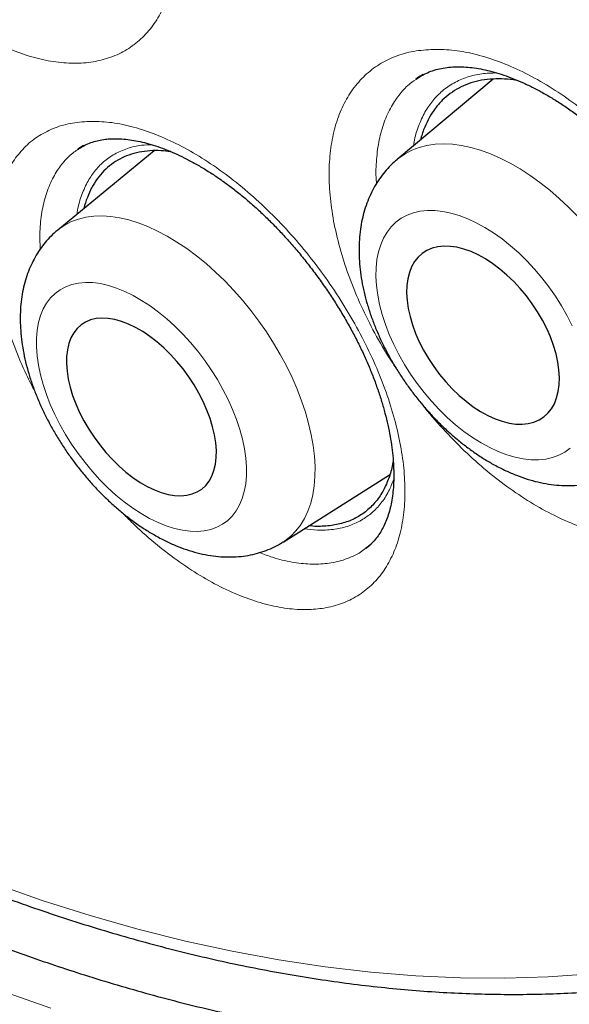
# Model space of a CAD drawing. Header units: millimetres. Extents: x 8 to 761, y 12 to 790.
# Tile 58 of 240: x 645 to 648.31, y 365.93 to 371.85. Entities that reach past the tile are written whole.
import ezdxf

# ---------------------------------------------------------------- set-up
doc = ezdxf.new("R2010")
doc.units = ezdxf.units.MM

msp = doc.modelspace()

# ---------------------------------------------------------------- linework, layer by layer
at = {"color": 7, "linetype": 'Continuous', "lineweight": 30}
for p, q in [((647.8465, 371.4926), (647.2689, 371.0087)), ((647.3814, 371.4902), (647.384, 371.492)), ((645.8061, 371.0617), (645.2261, 370.5847)), ((645.3821, 371.0931), (645.3467, 371.0705)), ((646.5823, 368.7075), (647.2241, 369.1126)), ((647.0828, 368.6722), (647.0811, 368.671))]:
    msp.add_line(p, q, dxfattribs=at)
at = {"color": 252, "linetype": 'Continuous', "lineweight": 0}
for p, q in [((647.384, 371.492), (647.4056, 371.507)), ((647.0811, 368.671), (647.0396, 368.6413)), ((647.0911, 368.6781), (647.0828, 368.6722))]:
    msp.add_line(p, q, dxfattribs=at)
at = {"color": 252, "linetype": 'Continuous', "lineweight": 0, "flags": 128}
for points in [[(647.2689, 371.0087), (647.2792, 371.017), (647.317, 371.043), (647.3578, 371.0644), (647.4016, 371.0811), (647.4482, 371.0931), (647.4972, 371.1004), (647.5485, 371.1028), (647.6018, 371.1004), (647.657, 371.0932), (647.7136, 371.0812), (647.7714, 371.0645), (647.8302, 371.0431), (647.8897, 371.0172), (647.9497, 370.9869), (648.0097, 370.9523), (648.0695, 370.9136), (648.1289, 370.8709), (648.1876, 370.8246), (648.2452, 370.7747), (648.3016, 370.7216), (648.3563, 370.6655)], [(648.3231, 370.0082), (648.2927, 370.0683), (648.2589, 370.1276), (648.2222, 370.1858), (648.1826, 370.2424), (648.1404, 370.2972), (648.0959, 370.3497), (648.0494, 370.3997), (648.0012, 370.4468), (647.9516, 370.4906), (647.9009, 370.531), (647.8495, 370.5676), (647.7977, 370.6002), (647.7458, 370.6286), (647.6942, 370.6526), (647.6431, 370.672), (647.593, 370.6868), (647.5441, 370.6969), (647.4968, 370.7021), (647.4514, 370.7024), (647.4081, 370.6979), (647.3673, 370.6885), (647.3293, 370.6744), (647.2941, 370.6555), (647.2622, 370.6321), (647.2337, 370.6043), (647.2087, 370.5723), (647.1875, 370.5362), (647.1702, 370.4964), (647.1568, 370.453), (647.1476, 370.4064), (647.1424, 370.3568), (647.1415, 370.3046), (647.1447, 370.2501), (647.1521, 370.1937), (647.1636, 370.1357), (647.1792, 370.0765), (647.1987, 370.0165), (647.222, 369.9561), (647.2489, 369.8956), (647.2793, 369.8356), (647.313, 369.7763), (647.3498, 369.7181), (647.3894, 369.6614), (647.4316, 369.6066), (647.4761, 369.5541), (647.5226, 369.5041), (647.5708, 369.4571), (647.6204, 369.4132), (647.671, 369.3729), (647.7225, 369.3363), (647.7743, 369.3037), (647.8262, 369.2753)], [(645.2261, 370.5847), (645.2325, 370.5898), (645.2688, 370.6148), (645.3083, 370.6352), (645.3506, 370.6509), (645.3957, 370.662), (645.4432, 370.6682), (645.4931, 370.6697), (645.545, 370.6663), (645.5987, 370.6581), (645.6539, 370.6452), (645.7104, 370.6275), (645.7679, 370.6053), (645.8262, 370.5785), (645.8849, 370.5474), (645.9438, 370.512), (646.0026, 370.4726), (646.061, 370.4292), (646.1187, 370.3823), (646.1755, 370.3318), (646.2311, 370.2782), (646.2853, 370.2216), (646.3377, 370.1623), (646.3881, 370.1006), (646.4363, 370.0369), (646.482, 369.9713), (646.5251, 369.9042), (646.5653, 369.836), (646.6024, 369.7669), (646.6363, 369.6973), (646.6668, 369.6276), (646.6937, 369.5579), (646.717, 369.4888), (646.7365, 369.4205), (646.7521, 369.3533), (646.7637, 369.2875), (646.7713, 369.2236), (646.7749, 369.1617), (646.7744, 369.1022), (646.7699, 369.0453), (646.7613, 368.9914), (646.7487, 368.9406), (646.7322, 368.8933), (646.7118, 368.8496), (646.6877, 368.8097), (646.6599, 368.774), (646.6286, 368.7424), (646.5939, 368.7152), (646.5823, 368.7075)], [(645.7791, 368.8495), (645.8297, 368.8247), (645.8796, 368.8045), (645.9286, 368.7889), (645.9762, 368.7781), (646.0223, 368.772), (646.0665, 368.7709), (646.1085, 368.7745), (646.148, 368.783), (646.1848, 368.7963), (646.2187, 368.8143), (646.2494, 368.8369), (646.2767, 368.8639), (646.3005, 368.8951), (646.3206, 368.9304), (646.3368, 368.9695), (646.3492, 369.0122), (646.3575, 369.0582), (646.3617, 369.1072), (646.3618, 369.1589), (646.3578, 369.2129), (646.3498, 369.2689), (646.3377, 369.3265), (646.3217, 369.3854), (646.3018, 369.4451), (646.2783, 369.5054), (646.2512, 369.5657), (646.2207, 369.6257), (646.187, 369.6851), (646.1503, 369.7434), (646.111, 369.8002), (646.0691, 369.8552), (646.025, 369.9081), (645.9791, 369.9584), (645.9315, 370.0059), (645.8826, 370.0502), (645.8327, 370.0911), (645.7822, 370.1283), (645.7313, 370.1616), (645.6804, 370.1906), (645.6298, 370.2154), (645.5799, 370.2356), (645.5309, 370.2512), (645.4832, 370.2621), (645.4372, 370.2681), (645.393, 370.2693), (645.351, 370.2656), (645.3115, 370.2571), (645.2746, 370.2438), (645.2408, 370.2258), (645.2101, 370.2033), (645.1827, 370.1763), (645.1589, 370.145), (645.1389, 370.1097), (645.1226, 370.0706), (645.1103, 370.0279), (645.102, 369.9819), (645.0978, 369.9329), (645.0977, 369.8813), (645.1016, 369.8273), (645.1097, 369.7713), (645.1217, 369.7136), (645.1378, 369.6548), (645.1576, 369.595), (645.1812, 369.5348), (645.2083, 369.4744), (645.2388, 369.4144), (645.2725, 369.355), (645.3091, 369.2968), (645.3485, 369.2399), (645.3904, 369.1849), (645.4344, 369.1321), (645.4804, 369.0817), (645.528, 369.0342), (645.5768, 368.9899), (645.6267, 368.949), (645.6773, 368.9118), (645.7282, 368.8786), (645.7791, 368.8495)], [(647.8262, 369.2753), (647.8778, 369.2513), (647.9289, 369.2318), (647.979, 369.217), (648.0279, 369.207), (648.0752, 369.2017), (648.1206, 369.2014), (648.1638, 369.2059), (648.2046, 369.2153), (648.2427, 369.2295), (648.2779, 369.2483), (648.3098, 369.2717)], [(645.1845, 365.9033), (644.8814, 366.0087), (644.5767, 366.1241), (644.2708, 366.2495), (643.9639, 366.3847), (643.6561, 366.5298), (643.3476, 366.6845), (643.0388, 366.8488), (642.7297, 367.0225), (642.4206, 367.2056), (642.1118, 367.3979), (641.8033, 367.5993), (641.4955, 367.8097), (641.1886, 368.0289), (640.8827, 368.2567)], [(644.8429, 366.652), (645.1333, 366.5511), (645.4222, 366.4598), (645.7092, 366.3783), (645.9942, 366.3066), (646.2771, 366.2447), (646.5575, 366.1927), (646.8354, 366.1507), (647.1104, 366.1186), (647.3825, 366.0965), (647.6515, 366.0845), (647.9171, 366.0824), (648.1792, 366.0903), (648.4376, 366.1082)]]:
    msp.add_lwpolyline(points, dxfattribs=at)
at = {"color": 7, "linetype": 'Continuous', "lineweight": 30, "flags": 128}
for points in [[(647.8147, 369.4691), (647.8582, 369.4492), (647.901, 369.4338), (647.9429, 369.4232), (647.9833, 369.4173), (648.0219, 369.4163), (648.0583, 369.4201), (648.0923, 369.4287), (648.1236, 369.4421), (648.1517, 369.4601), (648.1766, 369.4825), (648.1979, 369.5092), (648.2155, 369.5399), (648.2292, 369.5744), (648.2389, 369.6122), (648.2445, 369.6532), (648.2459, 369.6968), (648.2432, 369.7427), (648.2363, 369.7906), (648.2254, 369.8399), (648.2105, 369.8902), (648.1917, 369.9411), (648.1692, 369.9921), (648.1433, 370.0427), (648.1142, 370.0925), (648.0821, 370.141), (648.0472, 370.1878), (648.0101, 370.2325), (647.9709, 370.2746), (647.93, 370.3138), (647.8878, 370.3497), (647.8447, 370.382), (647.8011, 370.4105), (647.7573, 370.4347), (647.7138, 370.4547), (647.6709, 370.47), (647.6291, 370.4807), (647.5887, 370.4865), (647.5501, 370.4876), (647.5137, 370.4837), (647.4796, 370.4751), (647.4484, 370.4617), (647.4202, 370.4437), (647.3954, 370.4213), (647.3741, 370.3946), (647.3565, 370.3639), (647.3428, 370.3295), (647.3331, 370.2916), (647.3275, 370.2507), (647.326, 370.207), (647.3288, 370.1611), (647.3356, 370.1132), (647.3466, 370.0639), (647.3615, 370.0136), (647.3803, 369.9627), (647.4027, 369.9118), (647.4287, 369.8611), (647.4578, 369.8114), (647.4899, 369.7628), (647.5247, 369.716), (647.5619, 369.6714), (647.6011, 369.6292), (647.642, 369.59), (647.6842, 369.5541), (647.7273, 369.5218), (647.7709, 369.4934), (647.8147, 369.4691)], [(645.7649, 369.0416), (645.8076, 369.021), (645.8495, 369.005), (645.8903, 368.9937), (645.9297, 368.9871), (645.9672, 368.9854), (646.0026, 368.9885), (646.0356, 368.9964), (646.0657, 369.009), (646.0929, 369.0263), (646.1167, 369.0481), (646.137, 369.0741), (646.1537, 369.1042), (646.1665, 369.138), (646.1753, 369.1753), (646.1801, 369.2157), (646.1809, 369.2589), (646.1775, 369.3044), (646.1701, 369.3519), (646.1587, 369.4009), (646.1434, 369.451), (646.1244, 369.5017), (646.1018, 369.5526), (646.0758, 369.6032), (646.0467, 369.653), (646.0148, 369.7017), (645.9802, 369.7487), (645.9434, 369.7936), (645.9046, 369.836), (645.8643, 369.8756), (645.8227, 369.9119), (645.7803, 369.9448), (645.7374, 369.9737), (645.6945, 369.9986), (645.6519, 370.0191), (645.61, 370.0351), (645.5692, 370.0464), (645.5298, 370.053), (645.4922, 370.0547), (645.4568, 370.0516), (645.4239, 370.0437), (645.3937, 370.0311), (645.3666, 370.0138), (645.3428, 369.992), (645.3224, 369.966), (645.3058, 369.9359), (645.293, 369.9021), (645.2841, 369.8648), (645.2793, 369.8244), (645.2786, 369.7812), (645.2819, 369.7357), (645.2893, 369.6882), (645.3007, 369.6392), (645.316, 369.5891), (645.335, 369.5384), (645.3576, 369.4875), (645.3836, 369.4369), (645.4127, 369.3871), (645.4447, 369.3385), (645.4793, 369.2915), (645.5161, 369.2466), (645.5548, 369.2041), (645.5952, 369.1645), (645.6367, 369.1282), (645.6791, 369.0954), (645.722, 369.0664), (645.7649, 369.0416)]]:
    msp.add_lwpolyline(points, dxfattribs=at)
at = {"color": 7, "linetype": 'Continuous', "lineweight": 30}
for points, knots in [([(637.3336, 395.7476), (637.2379, 395.743), (637.035, 395.7332), (636.7316, 395.7001), (636.4224, 395.6523), (636.1095, 395.5873), (635.7939, 395.5039), (635.4769, 395.4001), (635.1686, 395.2788), (634.8694, 395.1401), (634.5885, 394.989), (634.3252, 394.8272), (634.0788, 394.6568), (633.841, 394.4725), (633.6121, 394.2747), (633.3923, 394.0635), (633.1818, 393.8392), (632.974, 393.5939), (632.7705, 393.3265), (632.5726, 393.0357), (632.387, 392.7302), (632.2138, 392.4103), (632.0581, 392.0865), (631.9188, 391.7607), (631.7948, 391.4345), (631.6817, 391.0977), (631.5795, 390.7507), (631.4885, 390.3937), (631.4086, 390.0272), (631.3377, 389.639), (631.2772, 389.2284), (631.2286, 388.7948), (631.1939, 388.3515), (631.173, 387.8991), (631.1662, 387.452), (631.1722, 387.0118), (631.1894, 386.5795), (631.2182, 386.1414), (631.2583, 385.698), (631.3099, 385.2496), (631.3729, 384.7968), (631.4496, 384.3247), (631.5414, 383.8334), (631.6495, 383.323), (631.7709, 382.8094), (631.9055, 382.2934), (632.0487, 381.7911), (632.199, 381.3034), (632.3549, 380.8309), (632.5211, 380.3582), (632.6975, 379.8859), (632.8839, 379.4144), (633.08, 378.9442), (633.2927, 378.4601), (633.5228, 377.9628), (633.7711, 377.4533), (634.0303, 376.9477), (634.2999, 376.4466), (634.5712, 375.9656), (634.8429, 375.5047), (635.1137, 375.0638), (635.3921, 374.6285), (635.6779, 374.1992), (635.9707, 373.7763), (636.2702, 373.3603), (636.5864, 372.9379), (636.9197, 372.5104), (637.2705, 372.0794), (637.6279, 371.6587), (637.9915, 371.2488), (638.3497, 370.8623), (638.7015, 370.4984), (639.046, 370.1563), (639.3942, 369.8246), (639.7458, 369.5037), (640.1004, 369.1938), (640.4577, 368.8953), (640.8293, 368.5989), (641.2152, 368.3063), (641.615, 368.0194), (642.0162, 367.7477), (642.4184, 367.4914), (642.8089, 367.2582), (643.1872, 367.0466), (643.5529, 366.8554), (643.9179, 366.6779), (644.2818, 366.5142), (644.6443, 366.3645), (645.005, 366.229), (645.3755, 366.1037), (645.7551, 365.9905), (646.143, 365.8914), (646.527, 365.81), (646.9066, 365.7463), (647.27, 365.7019), (647.6172, 365.675), (647.9485, 365.6638), (648.2747, 365.6674), (648.5955, 365.6858), (648.9107, 365.7191), (649.2198, 365.7672), (649.5327, 365.8321), (649.8483, 365.9156), (650.1654, 366.0193), (650.4737, 366.1406), (650.7728, 366.2793), (651.0537, 366.4305), (651.317, 366.5922), (651.5634, 366.7627), (651.8012, 366.9469), (652.0301, 367.1447), (652.2499, 367.3559), (652.4605, 367.5802), (652.668, 367.8258), (652.8574, 368.0721), (652.9737, 368.2467), (653.0248, 368.3234)], [0, 0, 0, 0, 0.007532, 0.015981, 0.02443, 0.032879, 0.042174, 0.051468, 0.060762, 0.070056, 0.07935, 0.087799, 0.096249, 0.104698, 0.113147, 0.121597, 0.130046, 0.138495, 0.147789, 0.157083, 0.166378, 0.175672, 0.184966, 0.193415, 0.201864, 0.210314, 0.218763, 0.227212, 0.235662, 0.244111, 0.253405, 0.262699, 0.271993, 0.281287, 0.290582, 0.299031, 0.30748, 0.315929, 0.324379, 0.332828, 0.341277, 0.349727, 0.359021, 0.368315, 0.377609, 0.386903, 0.396197, 0.404647, 0.413096, 0.421545, 0.429994, 0.438444, 0.446893, 0.455342, 0.464636, 0.473931, 0.483225, 0.492519, 0.501813, 0.510262, 0.518712, 0.527161, 0.53561, 0.544059, 0.552509, 0.560958, 0.570252, 0.579546, 0.58884, 0.598135, 0.607429, 0.615878, 0.624327, 0.632777, 0.641226, 0.649675, 0.658124, 0.666574, 0.675868, 0.685162, 0.694456, 0.70375, 0.713044, 0.721494, 0.729943, 0.738392, 0.746842, 0.755291, 0.76374, 0.772189, 0.781484, 0.790778, 0.800072, 0.809366, 0.81866, 0.827109, 0.835559, 0.844008, 0.852457, 0.860907, 0.869356, 0.877805, 0.887099, 0.896393, 0.905688, 0.914982, 0.924276, 0.932725, 0.941174, 0.949624, 0.958073, 0.966522, 0.974972, 0.983421, 0.992715, 1, 1, 1, 1]), ([(637.1849, 395.7403), (637.2095, 395.7419), (637.2923, 395.7473), (637.4351, 395.7519), (637.6132, 395.754), (637.793, 395.7513), (637.9742, 395.7442), (638.1569, 395.7326), (638.3411, 395.7165), (638.5266, 395.696), (638.7134, 395.6709), (638.9015, 395.6414), (639.0908, 395.6074), (639.2812, 395.569), (639.4727, 395.5261), (639.6653, 395.4788), (639.8589, 395.427), (640.0533, 395.3709), (640.2487, 395.3104), (640.4448, 395.2455), (640.6418, 395.1762), (640.8394, 395.1026), (641.0376, 395.0247), (641.2365, 394.9425), (641.4358, 394.856), (641.6357, 394.7653), (641.8359, 394.6704), (642.0365, 394.5712), (642.2373, 394.4679), (642.4384, 394.3605), (642.6396, 394.2489), (642.8409, 394.1333), (643.0423, 394.0136), (643.2436, 393.8899), (643.4448, 393.7623), (643.6459, 393.6307), (643.8468, 393.4952), (644.0474, 393.3558), (644.2477, 393.2126), (644.4476, 393.0657), (644.647, 392.915), (644.8459, 392.7607), (645.0442, 392.6027), (645.2419, 392.4411), (645.4388, 392.2759), (645.635, 392.1073), (645.8304, 391.9352), (646.0249, 391.7597), (646.2185, 391.5809), (646.411, 391.3988), (646.6025, 391.2135), (646.7929, 391.0249), (646.9821, 390.8333), (647.17, 390.6386), (647.3567, 390.4409), (647.542, 390.2402), (647.7259, 390.0367), (647.9083, 389.8303), (648.0892, 389.6212), (648.2685, 389.4094), (648.4462, 389.1949), (648.6222, 388.9779), (648.7965, 388.7584), (648.969, 388.5364), (649.1396, 388.3121), (649.3083, 388.0854), (649.4751, 387.8566), (649.6398, 387.6256), (649.8025, 387.3924), (649.9631, 387.1573), (650.1216, 386.9202), (650.2778, 386.6812), (650.4318, 386.4405), (650.5835, 386.198), (650.7329, 385.9538), (650.8799, 385.708), (651.0244, 385.4608), (651.1665, 385.2121), (651.306, 384.962), (651.443, 384.7107), (651.5774, 384.4582), (651.7092, 384.2045), (651.8382, 383.9498), (651.9645, 383.6941), (652.0881, 383.4375), (652.2089, 383.1801), (652.3268, 382.9219), (652.4419, 382.6631), (652.5541, 382.4037), (652.6633, 382.1438), (652.7695, 381.8835), (652.8728, 381.6228), (652.973, 381.3619), (653.0701, 381.1008), (653.1642, 380.8396), (653.2551, 380.5783), (653.3429, 380.3172), (653.4275, 380.0561), (653.5089, 379.7953), (653.587, 379.5347), (653.662, 379.2745), (653.7336, 379.0148), (653.802, 378.7556), (653.867, 378.497), (653.9287, 378.2391), (653.9871, 377.982), (654.0421, 377.7257), (654.0937, 377.4704), (654.142, 377.216), (654.1868, 376.9628), (654.2282, 376.7107), (654.2662, 376.4598), (654.3007, 376.2102), (654.3318, 375.9621), (654.3594, 375.7154), (654.3835, 375.4702), (654.4042, 375.2266), (654.4214, 374.9848), (654.4351, 374.7447), (654.4454, 374.5064), (654.4521, 374.27), (654.4554, 374.0356), (654.4552, 373.8033), (654.4515, 373.5731), (654.4443, 373.3451), (654.4337, 373.1193), (654.4195, 372.8958), (654.402, 372.6748), (654.3809, 372.4562), (654.3564, 372.2401), (654.3285, 372.0266), (654.2972, 371.8158), (654.2624, 371.6077), (654.2242, 371.4023), (654.1827, 371.1998), (654.1378, 371.0002), (654.0895, 370.8035), (654.0378, 370.6098), (653.9829, 370.4192), (653.9246, 370.2318), (653.863, 370.0474), (653.7982, 369.8664), (653.7301, 369.6885), (653.6587, 369.5141), (653.5842, 369.3429), (653.5064, 369.1752), (653.4255, 369.011), (653.3415, 368.8503), (653.2543, 368.6931), (653.1639, 368.5397), (653.0869, 368.415), (653.0389, 368.3429), (653.0232, 368.3193)], [0, 0, 0, 0, 0.0028542, 0.0096055, 0.0163528, 0.0230962, 0.029836, 0.0365723, 0.0433053, 0.0500353, 0.0567624, 0.063487, 0.0702092, 0.0769292, 0.0836472, 0.0903635, 0.0970783, 0.1037917, 0.1105038, 0.1172149, 0.1239252, 0.1306347, 0.1373435, 0.1440519, 0.1507599, 0.1574675, 0.164175, 0.1708824, 0.1775897, 0.1842969, 0.1910043, 0.1977117, 0.2044194, 0.2111271, 0.2178352, 0.2245435, 0.231252, 0.2379609, 0.2446701, 0.2513797, 0.2580896, 0.2647998, 0.2715104, 0.2782214, 0.2849328, 0.2916445, 0.2983566, 0.3050691, 0.3117819, 0.3184951, 0.3252086, 0.3319225, 0.3386367, 0.3453512, 0.3520661, 0.3587812, 0.3654966, 0.3722123, 0.3789283, 0.3856445, 0.392361, 0.3990777, 0.4057946, 0.4125117, 0.419229, 0.4259464, 0.432664, 0.4393818, 0.4460997, 0.4528178, 0.4595359, 0.4662541, 0.4729724, 0.4796908, 0.4864092, 0.4931276, 0.4998461, 0.5065646, 0.5132831, 0.5200015, 0.5267199, 0.5334383, 0.5401566, 0.5468748, 0.5535929, 0.5603109, 0.5670288, 0.5737465, 0.5804641, 0.5871815, 0.5938988, 0.6006158, 0.6073327, 0.6140493, 0.6207657, 0.6274818, 0.6341977, 0.6409134, 0.6476287, 0.6543437, 0.6610584, 0.6677728, 0.6744869, 0.6812006, 0.687914, 0.694627, 0.7013397, 0.708052, 0.7147638, 0.7214753, 0.7281865, 0.7348972, 0.7416075, 0.7483174, 0.7550269, 0.7617361, 0.7684449, 0.7751533, 0.7818613, 0.7885691, 0.7952765, 0.8019836, 0.8086905, 0.8153971, 0.8221036, 0.8288099, 0.8355161, 0.8422224, 0.8489286, 0.8556349, 0.8623414, 0.8690482, 0.8757553, 0.882463, 0.8891711, 0.8958801, 0.9025898, 0.9093006, 0.9160126, 0.9227259, 0.9294407, 0.9361573, 0.9428758, 0.9495964, 0.9563194, 0.9630449, 0.9697733, 0.9765047, 0.9832394, 0.9899775, 0.9967193, 1, 1, 1, 1]), ([(647.3837, 371.4925), (647.3875, 371.4954), (647.4025, 371.5068), (647.4316, 371.5227), (647.4711, 371.5401), (647.5132, 371.553), (647.5573, 371.5618), (647.5948, 371.5659), (647.6178, 371.5667), (647.6247, 371.5669)], [0, 0, 0, 0, 0.061448, 0.244998, 0.42591, 0.600914, 0.769064, 0.930931, 1, 1, 1, 1]), ([(647.6247, 371.5669), (647.6323, 371.567), (647.6551, 371.5672), (647.6952, 371.565), (647.7457, 371.5588), (647.7985, 371.5489), (647.8534, 371.5351), (647.9104, 371.5175), (647.969, 371.4959), (648.0291, 371.4704), (648.0904, 371.441), (648.1525, 371.4078), (648.2151, 371.3708), (648.2778, 371.3303), (648.3403, 371.2864), (648.4022, 371.2392), (648.4633, 371.1891), (648.5232, 371.1362), (648.5821, 371.0805), (648.6402, 371.0218), (648.6975, 370.96), (648.7538, 370.8954), (648.8087, 370.8282), (648.8619, 370.7589), (648.913, 370.6878), (648.9618, 370.6153), (649.0079, 370.5419), (649.0511, 370.4681), (649.0912, 370.3941), (649.1279, 370.3205), (649.1612, 370.2476), (649.1913, 370.175), (649.2183, 370.1026), (649.2424, 370.0302), (649.2632, 369.9583), (649.2807, 369.8874), (649.2949, 369.8177), (649.3058, 369.7497), (649.3132, 369.6838), (649.3173, 369.6203), (649.318, 369.5597), (649.3156, 369.5021), (649.3102, 369.4478), (649.3019, 369.3971), (649.2908, 369.3501), (649.2771, 369.3065), (649.2607, 369.2659), (649.2416, 369.2281), (649.2198, 369.1931), (649.195, 369.161), (649.1678, 369.132), (649.1475, 369.1156), (649.1373, 369.1075)], [0, 0, 0, 0, 0.010028, 0.029825, 0.049567, 0.069306, 0.089087, 0.108945, 0.128894, 0.14893, 0.16904, 0.189199, 0.209381, 0.229544, 0.249658, 0.269696, 0.28963, 0.309451, 0.329106, 0.34902, 0.369162, 0.389494, 0.409976, 0.430558, 0.451187, 0.471801, 0.492336, 0.512742, 0.532973, 0.552992, 0.572767, 0.592323, 0.61219, 0.632133, 0.652182, 0.672307, 0.692476, 0.712652, 0.732791, 0.752862, 0.77284, 0.79271, 0.812468, 0.832131, 0.851737, 0.871343, 0.891407, 0.911965, 0.93311, 0.954971, 0.977652, 1, 1, 1, 1]), ([(647.4252, 371.5206), (647.4129, 371.5135), (647.3974, 371.5046), (647.3832, 371.4937), (647.3803, 371.4914)], [0, 0, 0, 0, 0.791172, 1, 1, 1, 1]), ([(647.9985, 371.4828), (647.9892, 371.4847), (647.9547, 371.4914), (647.8976, 371.4949), (647.8275, 371.4936), (647.7604, 371.4836), (647.6977, 371.4657), (647.6401, 371.4401), (647.5876, 371.4071), (647.54, 371.3663), (647.4983, 371.3183), (647.4629, 371.2641), (647.4344, 371.2033), (647.4169, 371.1573), (647.4111, 371.1301), (647.4105, 371.1273)], [0, 0, 0, 0, 0.032105, 0.11777, 0.204029, 0.292164, 0.380948, 0.466613, 0.552872, 0.641008, 0.729791, 0.815456, 0.901716, 0.989851, 1, 1, 1, 1]), ([(645.3482, 371.07), (645.3529, 371.0734), (645.3682, 371.0847), (645.3971, 371.0996), (645.4337, 371.1142), (645.4724, 371.1247), (645.5094, 371.1312), (645.5355, 371.133), (645.5466, 371.1338)], [0, 0, 0, 0, 0.090485, 0.299156, 0.503087, 0.678315, 0.864336, 1, 1, 1, 1]), ([(645.5466, 371.1338), (645.5536, 371.134), (645.5746, 371.1348), (645.6118, 371.1335), (645.659, 371.1287), (645.7087, 371.1201), (645.7608, 371.1077), (645.815, 371.0916), (645.8711, 371.0715), (645.9289, 371.0476), (645.988, 371.0198), (646.0483, 370.9881), (646.1092, 370.9527), (646.1706, 370.9136), (646.2319, 370.8711), (646.293, 370.8253), (646.3535, 370.7765), (646.413, 370.7247), (646.4717, 370.6701), (646.5298, 370.6126), (646.5873, 370.5519), (646.644, 370.4882), (646.6995, 370.4219), (646.7535, 370.3534), (646.8058, 370.2829), (646.8558, 370.2109), (646.9034, 370.138), (646.9483, 370.0643), (646.9902, 369.9906), (647.029, 369.917), (647.0644, 369.844), (647.0968, 369.7712), (647.1262, 369.6985), (647.1527, 369.6257), (647.1762, 369.5534), (647.1965, 369.4819), (647.2136, 369.4115), (647.2273, 369.3427), (647.2377, 369.2759), (647.2448, 369.2115), (647.2486, 369.1498), (647.2492, 369.0911), (647.2468, 369.0357), (647.2414, 368.984), (647.2333, 368.9359), (647.2226, 368.8915), (647.2094, 368.8501), (647.1936, 368.8118), (647.1753, 368.7764), (647.1545, 368.744), (647.1309, 368.7145), (647.1068, 368.6897), (647.0892, 368.6764), (647.0815, 368.6705)], [0, 0, 0, 0, 0.009876, 0.029415, 0.048847, 0.068244, 0.08766, 0.10714, 0.126705, 0.14636, 0.166092, 0.185882, 0.205701, 0.225516, 0.245292, 0.265002, 0.284618, 0.304155, 0.323479, 0.343065, 0.362881, 0.382893, 0.403058, 0.423329, 0.443655, 0.463975, 0.484226, 0.504356, 0.524321, 0.544083, 0.56361, 0.58292, 0.602494, 0.622151, 0.641913, 0.66175, 0.681629, 0.70151, 0.721348, 0.74111, 0.760764, 0.78029, 0.799677, 0.81893, 0.838073, 0.857156, 0.8765, 0.896316, 0.916613, 0.937532, 0.95924, 0.98189, 1, 1, 1, 1]), ([(645.9063, 371.0564), (645.8869, 371.0587), (645.8438, 371.0639), (645.7801, 371.0626), (645.7151, 371.0541), (645.6546, 371.0372), (645.5991, 371.0128), (645.5487, 370.9809), (645.5031, 370.9412), (645.4636, 370.8943), (645.4301, 370.8411), (645.4036, 370.7811), (645.388, 370.7384), (645.3832, 370.7141), (645.3831, 370.7138)], [0, 0, 0, 0, 0.074396, 0.165853, 0.259298, 0.353431, 0.444257, 0.535714, 0.629159, 0.723292, 0.814118, 0.905575, 0.99902, 1, 1, 1, 1]), ([(647.2689, 371.0079), (647.2629, 371.003), (647.2429, 370.9869), (647.2125, 370.9556), (647.1778, 370.9144), (647.147, 370.8698), (647.1197, 370.8223), (647.0963, 370.7719), (647.0767, 370.7186), (647.0611, 370.6626), (647.0495, 370.6039), (647.0421, 370.5428), (647.039, 370.4794), (647.0402, 370.4141), (647.0458, 370.3471), (647.0557, 370.2791), (647.0698, 370.2102), (647.0879, 370.1411), (647.11, 370.072), (647.1358, 370.0033), (647.165, 369.9351), (647.1977, 369.8678), (647.2335, 369.8016), (647.2723, 369.7368), (647.314, 369.6734), (647.3584, 369.6118), (647.4053, 369.5521), (647.4546, 369.4946), (647.5061, 369.4395), (647.5597, 369.387), (647.6152, 369.3373), (647.6724, 369.2907), (647.7313, 369.2473), (647.7917, 369.2074), (647.8444, 369.1764), (647.8771, 369.1594), (647.889, 369.1533)], [0, 0, 0, 0, 0.011585, 0.038294, 0.06504, 0.091942, 0.119116, 0.146672, 0.174708, 0.203304, 0.232506, 0.262321, 0.292709, 0.323583, 0.354826, 0.386307, 0.417905, 0.449503, 0.48104, 0.512487, 0.543833, 0.575082, 0.606246, 0.637346, 0.668403, 0.699441, 0.730487, 0.76156, 0.792685, 0.823888, 0.855195, 0.88663, 0.918214, 0.94996, 0.98187, 1, 1, 1, 1]), ([(645.2262, 370.5839), (645.219, 370.5782), (645.1982, 370.5614), (645.1673, 370.5296), (645.1333, 370.4892), (645.1032, 370.4454), (645.0767, 370.3986), (645.0539, 370.3489), (645.035, 370.2963), (645.02, 370.241), (645.0089, 370.183), (645.0021, 370.1224), (644.9995, 370.0594), (645.0012, 369.9944), (645.0073, 369.9278), (645.0176, 369.86), (645.0321, 369.7914), (645.0506, 369.7225), (645.0728, 369.6537), (645.0987, 369.5852), (645.128, 369.5173), (645.1606, 369.4501), (645.1962, 369.3841), (645.2348, 369.3192), (645.2761, 369.2558), (645.32, 369.1941), (645.3663, 369.1343), (645.4149, 369.0765), (645.4657, 369.0211), (645.5185, 368.9682), (645.5731, 368.918), (645.6295, 368.8708), (645.6874, 368.8267), (645.7469, 368.786), (645.7984, 368.7545), (645.8302, 368.7372), (645.8415, 368.7311)], [0, 0, 0, 0, 0.01372, 0.040093, 0.066511, 0.093102, 0.119994, 0.147307, 0.175154, 0.203622, 0.232768, 0.262599, 0.293066, 0.324064, 0.355451, 0.387071, 0.41878, 0.450453, 0.482032, 0.513492, 0.544827, 0.576047, 0.607169, 0.638217, 0.669215, 0.700193, 0.731178, 0.762192, 0.793262, 0.824417, 0.855688, 0.887101, 0.918683, 0.950451, 0.982414, 1, 1, 1, 1]), ([(647.2451, 369.1979), (647.2426, 369.1828), (647.235, 369.1384), (647.2133, 369.0721), (647.178, 368.9988), (647.1306, 368.9349), (647.0717, 368.8816), (647.0033, 368.8413), (646.9264, 368.8142), (646.8416, 368.8021), (646.7784, 368.7994), (646.7423, 368.8054), (646.7384, 368.806)], [0, 0, 0, 0, 0.05598, 0.164732, 0.273476, 0.392087, 0.511099, 0.629744, 0.74826, 0.867137, 0.985635, 1, 1, 1, 1]), ([(647.889, 369.1533), (647.9005, 369.1476), (647.9331, 369.1315), (647.9874, 369.1084), (648.0518, 369.0856), (648.1164, 369.0678), (648.1808, 369.0552), (648.2444, 369.0478), (648.3067, 369.0458), (648.3673, 369.049), (648.4259, 369.0573), (648.4821, 369.0707), (648.5358, 369.0886), (648.5863, 369.1115), (648.6209, 369.1297), (648.6377, 369.1414), (648.6395, 369.1426)], [0, 0, 0, 0, 0.0460755, 0.1301586, 0.2143916, 0.2982621, 0.3813646, 0.4632845, 0.5436743, 0.6223177, 0.699153, 0.7742586, 0.8478161, 0.9200723, 0.9913095, 1, 1, 1, 1]), ([(645.8415, 368.7311), (645.8528, 368.7252), (645.8848, 368.7086), (645.9383, 368.6846), (646.002, 368.6607), (646.0659, 368.6418), (646.1296, 368.628), (646.1926, 368.6195), (646.2543, 368.6165), (646.3144, 368.6188), (646.3723, 368.6262), (646.4279, 368.6388), (646.4809, 368.6559), (646.5307, 368.6781), (646.5645, 368.6955), (646.5806, 368.7067), (646.582, 368.7076)], [0, 0, 0, 0, 0.046019, 0.130714, 0.215646, 0.300247, 0.384038, 0.466522, 0.547285, 0.626079, 0.702847, 0.777696, 0.850849, 0.92259, 0.993236, 1, 1, 1, 1]), ([(647.0835, 368.671), (647.0853, 368.6723), (647.0958, 368.6794), (647.1053, 368.688), (647.113, 368.6951)], [0, 0, 0, 0, 0.176657, 1, 1, 1, 1]), ([(642.8217, 367.5513), (642.8571, 367.531), (642.9598, 367.472), (643.1299, 367.3775), (643.3317, 367.2693), (643.5335, 367.1653), (643.7351, 367.0654), (643.9364, 366.9699), (644.1375, 366.8785), (644.3383, 366.7915), (644.5387, 366.7088), (644.7385, 366.6305), (644.9379, 366.5565), (645.1367, 366.4869), (645.3348, 366.4218), (645.5322, 366.3611), (645.7288, 366.3049), (645.9246, 366.2532), (646.1195, 366.206), (646.3134, 366.1633), (646.5063, 366.1252), (646.698, 366.0916), (646.8887, 366.0626), (647.0781, 366.0381), (647.2662, 366.0183), (647.453, 366.003), (647.6384, 365.9923), (647.8224, 365.9862), (648.0048, 365.9847), (648.1856, 365.9879), (648.3648, 365.9956), (648.5423, 366.0079), (648.718, 366.0247), (648.8919, 366.0462), (649.0639, 366.0722), (649.234, 366.1027), (649.4021, 366.1378), (649.5682, 366.1774), (649.7322, 366.2215), (649.8941, 366.2701), (650.0538, 366.3232), (650.2113, 366.3807), (650.3665, 366.4426), (650.5194, 366.509), (650.6699, 366.5797), (650.818, 366.6548), (650.9637, 366.7343), (651.1068, 366.818), (651.2475, 366.9061), (651.3856, 366.9984), (651.5211, 367.0949), (651.6539, 367.1956), (651.784, 367.3006), (651.9114, 367.4096), (652.0361, 367.5228), (652.1579, 367.6401), (652.277, 367.7615), (652.3931, 367.8869), (652.5064, 368.0162), (652.6164, 368.1497), (652.6959, 368.25), (652.7378, 368.3069), (652.745, 368.3167)], [0, 0, 0, 0, 0.009029, 0.026165, 0.043302, 0.060439, 0.077576, 0.094714, 0.111851, 0.128987, 0.146123, 0.163258, 0.180392, 0.197524, 0.214655, 0.231783, 0.248909, 0.266031, 0.28315, 0.300265, 0.317376, 0.334481, 0.351581, 0.368675, 0.385763, 0.402843, 0.419916, 0.436981, 0.454037, 0.471084, 0.488121, 0.505149, 0.522167, 0.539174, 0.556171, 0.573158, 0.590134, 0.607101, 0.624058, 0.641006, 0.657945, 0.674876, 0.691801, 0.70872, 0.725633, 0.742543, 0.759449, 0.776355, 0.79326, 0.810165, 0.827072, 0.843982, 0.860897, 0.877816, 0.894741, 0.911674, 0.928614, 0.945563, 0.962521, 0.979489, 0.996466, 1, 1, 1, 1]), ([(642.9166, 366.0703), (642.9605, 366.0449), (643.0738, 365.9794), (643.2557, 365.8789), (643.4632, 365.7677), (643.6707, 365.6606), (643.879, 365.5572), (644.0874, 365.4579), (644.2958, 365.3627), (644.5042, 365.2716), (644.7127, 365.1845), (644.9209, 365.1018), (645.1286, 365.0234), (645.3356, 364.9495), (645.5426, 364.8797), (645.7496, 364.8142), (645.9564, 364.7529), (646.1629, 364.6959), (646.3688, 364.6434), (646.574, 364.5953), (646.7782, 364.5517), (646.9813, 364.5128), (647.183, 364.4784), (647.3832, 364.4487), (647.5817, 364.4237), (647.7782, 364.4034), (647.9737, 364.3876), (648.1685, 364.3763), (648.3628, 364.3695), (648.5555, 364.3673), (648.7467, 364.3698), (648.9363, 364.3769), (649.1244, 364.3885), (649.3108, 364.4048), (649.4957, 364.4257), (649.679, 364.4512), (649.8607, 364.4813), (650.0407, 364.516), (650.2191, 364.5553), (650.3957, 364.5992), (650.5702, 364.6476), (650.7423, 364.7003), (650.9118, 364.7574), (651.0786, 364.8189), (651.2429, 364.8846), (651.4046, 364.9547), (651.5637, 365.0291), (651.7204, 365.1078), (651.8746, 365.1908), (652.0263, 365.2781), (652.1755, 365.3699), (652.3056, 365.4544), (652.3849, 365.51), (652.4162, 365.532)], [0, 0, 0, 0, 0.01243, 0.032076, 0.0515, 0.071184, 0.090878, 0.11059, 0.130329, 0.150103, 0.169921, 0.189804, 0.209602, 0.229405, 0.249284, 0.269227, 0.289223, 0.309257, 0.329318, 0.349392, 0.369463, 0.389515, 0.409534, 0.429506, 0.449416, 0.469252, 0.488987, 0.509001, 0.528996, 0.548977, 0.568948, 0.588914, 0.60888, 0.62885, 0.648827, 0.668817, 0.688825, 0.708857, 0.728917, 0.749011, 0.769089, 0.789102, 0.809046, 0.828931, 0.848768, 0.868566, 0.888334, 0.908083, 0.927824, 0.947565, 0.967314, 0.987081, 1, 1, 1, 1])]:
    msp.add_open_spline(points, degree=3, knots=knots, dxfattribs=at)
at = {"color": 252, "linetype": 'Continuous', "lineweight": 0}
for points, knots in [([(643.1105, 395.4401), (643.2558, 395.3545), (643.5465, 395.1833), (643.9826, 394.9041), (644.4184, 394.6088), (644.848, 394.3001), (645.2702, 393.9797), (645.6855, 393.6483), (646.0985, 393.3021), (646.5031, 392.9464), (646.8986, 392.5826), (647.2569, 392.2383), (647.5843, 391.9116), (647.8812, 391.6051), (648.1757, 391.2911), (648.4674, 390.9698), (648.7562, 390.6412), (649.065, 390.2785), (649.3924, 389.88), (649.7373, 389.4435), (650.076, 388.9977), (650.3972, 388.5581), (650.701, 388.1264), (650.9613, 387.7431), (651.1903, 387.3953), (651.3897, 387.0843), (651.5857, 386.7704), (651.7783, 386.4535), (651.9674, 386.1337), (652.1529, 385.811), (652.3345, 385.486), (652.5249, 385.1355), (652.7227, 384.7592), (652.9266, 384.3571), (653.1247, 383.9519), (653.3167, 383.544), (653.5025, 383.1335), (653.6965, 382.6874), (653.8964, 382.2056), (654.1, 381.6874), (654.2928, 381.1676), (654.4685, 380.6638), (654.628, 380.1772), (654.7666, 379.7266), (654.891, 379.2951), (655.0025, 378.883), (655.1065, 378.4713), (655.2029, 378.0604), (655.2916, 377.6505), (655.3791, 377.2087), (655.4629, 376.7362), (655.5403, 376.2334), (655.6052, 375.7345), (655.6557, 375.2564), (655.6932, 374.7994), (655.7206, 374.334), (655.7366, 373.8459), (655.7382, 373.3363), (655.7243, 372.835), (655.6954, 372.3486), (655.6523, 371.878), (655.5954, 371.4225), (655.5245, 370.9769), (655.4406, 370.5476), (655.3445, 370.1352), (655.2403, 369.7513), (655.1279, 369.3894), (655.0084, 369.0485), (654.8784, 368.7173), (654.7515, 368.4272), (654.6309, 368.1756), (654.5196, 367.9595), (654.4031, 367.7489), (654.2807, 367.5425), (654.1523, 367.3405), (654.0179, 367.1432), (653.8784, 366.952), (653.7252, 366.7559), (653.5573, 366.5566), (653.3639, 366.3446), (653.1525, 366.133), (652.9316, 365.9305), (652.7804, 365.8084), (652.7094, 365.751)], [0, 0, 0, 0, 0.015141, 0.030282, 0.045496, 0.060711, 0.075368, 0.090026, 0.104749, 0.119473, 0.13359, 0.147721, 0.158803, 0.169887, 0.180969, 0.192116, 0.203266, 0.214413, 0.228338, 0.242264, 0.256245, 0.270226, 0.282831, 0.295446, 0.304533, 0.31362, 0.322722, 0.331825, 0.340959, 0.350093, 0.359244, 0.368394, 0.379498, 0.390603, 0.401706, 0.412874, 0.424043, 0.43521, 0.449158, 0.463106, 0.477109, 0.491113, 0.503737, 0.516371, 0.527513, 0.538657, 0.5498, 0.561007, 0.572217, 0.583424, 0.597425, 0.611425, 0.625482, 0.639538, 0.652211, 0.664895, 0.680135, 0.695375, 0.710689, 0.726004, 0.740758, 0.755513, 0.770333, 0.785154, 0.799364, 0.813588, 0.826534, 0.83948, 0.852471, 0.865463, 0.874695, 0.883928, 0.893178, 0.902427, 0.911871, 0.921316, 0.930778, 0.940239, 0.951399, 0.962566, 0.975538, 0.98851, 1, 1, 1, 1]), ([(642.8573, 366.169), (642.9975, 366.0897), (643.2781, 365.931), (643.6993, 365.7144), (644.1205, 365.5135), (644.5418, 365.33), (644.9615, 365.1643), (645.3802, 365.0162), (645.7969, 364.8863), (646.1919, 364.78), (646.5643, 364.6947), (646.9148, 364.6276), (647.262, 364.5747), (647.5725, 364.5396), (647.8468, 364.5182), (648.0862, 364.5066), (648.3234, 364.5021), (648.56, 364.5049), (648.7955, 364.515), (649.0301, 364.5326), (649.262, 364.5577), (649.5047, 364.5922), (649.7575, 364.6376), (650.0328, 364.6988), (650.316, 364.775), (650.6064, 364.8685), (650.8904, 364.9757), (651.1409, 365.0849), (651.3597, 365.1918), (651.5487, 365.2928), (651.7339, 365.4006), (651.9165, 365.516), (652.0963, 365.6391), (652.2731, 365.77), (652.4457, 365.9078), (652.6241, 366.0611), (652.8071, 366.2312), (653.0033, 366.4296), (653.2017, 366.6487), (653.4008, 366.8905), (653.5912, 367.1444), (653.755, 367.3846), (653.8948, 367.6071), (654.0131, 367.8088), (654.1265, 368.0162), (654.2358, 368.2309), (654.3406, 368.4527), (654.4409, 368.6818), (654.5359, 368.9167), (654.6308, 369.1714), (654.7245, 369.4471), (654.8203, 369.7604), (654.9119, 370.0978), (654.9975, 370.4607), (655.0728, 370.8328), (655.1315, 371.177), (655.1765, 371.4901), (655.2108, 371.7699), (655.2397, 372.0538), (655.2634, 372.3437), (655.2816, 372.6393), (655.2942, 372.9408), (655.3011, 373.2461), (655.3022, 373.5735), (655.2964, 373.9235), (655.2821, 374.2967), (655.2599, 374.674), (655.2297, 375.0552), (655.1914, 375.4408), (655.1452, 375.8305), (655.0909, 376.224), (655.0236, 376.6534), (654.9408, 377.1191), (654.8397, 377.6222), (654.7263, 378.1291), (654.6047, 378.6226), (654.4765, 379.1014), (654.3484, 379.5455), (654.2176, 379.9714), (654.0853, 380.3785), (653.9455, 380.7865), (653.7983, 381.1953), (653.6437, 381.6045), (653.4688, 382.0471), (653.2715, 382.5224), (653.0494, 383.0305), (652.8167, 383.5369), (652.5816, 384.0245), (652.3457, 384.4927), (652.1133, 384.9353), (651.8768, 385.3685), (651.6366, 385.7919), (651.3891, 386.2125), (651.1343, 386.6297), (650.8725, 387.0433), (650.6127, 387.4395), (650.3557, 387.8187), (650.1022, 388.181), (649.8437, 388.5393), (649.5801, 388.8932), (649.3118, 389.2426), (649.0167, 389.615), (648.6937, 390.0085), (648.3413, 390.4212), (647.9829, 390.8246), (647.6307, 391.2053), (647.2859, 391.5635), (646.963, 391.8865), (646.6507, 392.188), (646.3496, 392.4689), (646.0458, 392.7428), (645.7393, 393.0095), (645.4303, 393.2689), (645.0939, 393.5409), (644.7298, 393.8231), (644.3374, 394.1125), (643.9429, 394.3888), (643.5597, 394.6427), (643.1888, 394.8762), (642.9499, 395.0165), (642.8304, 395.0866)], [0, 0, 0, 0, 0.0107192, 0.0214518, 0.0322574, 0.0430631, 0.0539214, 0.0647798, 0.0757112, 0.0866558, 0.0960795, 0.1055033, 0.1149606, 0.124418, 0.1311402, 0.1378624, 0.1445967, 0.1513309, 0.1582101, 0.1650893, 0.171981, 0.1788727, 0.187003, 0.1951384, 0.2045252, 0.2139121, 0.2233308, 0.2327495, 0.239443, 0.2461365, 0.2528418, 0.2595471, 0.2663928, 0.2732385, 0.2800967, 0.2869549, 0.2950433, 0.3031368, 0.3125071, 0.3218775, 0.3312797, 0.3406819, 0.3473636, 0.3540453, 0.3607387, 0.3674322, 0.374266, 0.3810999, 0.3879464, 0.394793, 0.402868, 0.4109482, 0.4203031, 0.4296581, 0.4390449, 0.4484317, 0.4551024, 0.461773, 0.4684553, 0.4751376, 0.4819597, 0.4887819, 0.4956166, 0.5024514, 0.5105127, 0.5185792, 0.5266468, 0.5347157, 0.5427833, 0.5508976, 0.5590131, 0.5671274, 0.5772625, 0.5873975, 0.5975737, 0.6077498, 0.616924, 0.6261059, 0.6341448, 0.642185, 0.6502239, 0.6583096, 0.6663967, 0.6744824, 0.6845819, 0.6946814, 0.7048214, 0.7149614, 0.7241026, 0.7332514, 0.7420228, 0.7507958, 0.7595672, 0.7684001, 0.7772347, 0.7860676, 0.7940937, 0.8021211, 0.8101473, 0.8182194, 0.8262929, 0.834365, 0.844447, 0.8545291, 0.8646521, 0.8747752, 0.8839014, 0.8930353, 0.9010607, 0.9090874, 0.9171128, 0.9251847, 0.9332579, 0.9413297, 0.9514119, 0.961494, 0.971617, 0.9817399, 0.9908661, 1, 1, 1, 1]), ([(643.5886, 374.2551), (643.5988, 374.2741), (643.6193, 374.312), (643.665, 374.3759), (643.7289, 374.4425), (643.8161, 374.503), (643.9145, 374.5459), (644.0234, 374.5698), (644.141, 374.5751), (644.2659, 374.5618), (644.3967, 374.5292), (644.5314, 374.4787), (644.6686, 374.4106), (644.8065, 374.3253), (644.9432, 374.2246), (645.0773, 374.1095), (645.2067, 373.9811), (645.33, 373.8415), (645.4458, 373.6923), (645.5521, 373.5352), (645.6481, 373.3725), (645.7326, 373.2061), (645.8039, 373.0381), (645.8617, 372.8707), (645.9053, 372.7058), (645.9336, 372.5458), (645.9468, 372.3924), (645.9447, 372.2507), (645.928, 372.1221), (645.8979, 372.0042), (645.8527, 371.8966), (645.7925, 371.8016), (645.7188, 371.7225), (645.6323, 371.6609), (645.5344, 371.6171), (645.4263, 371.5916), (645.3091, 371.5853), (645.1846, 371.5977), (645.0543, 371.6285), (644.9197, 371.6782), (644.7826, 371.7453), (644.6447, 371.8292), (644.5078, 371.9291), (644.3738, 372.0438), (644.2564, 372.1571), (644.1874, 372.2366), (644.1591, 372.2691)], [0, 0, 0, 0, 0.013211, 0.026422, 0.049819, 0.073291, 0.096688, 0.120085, 0.143557, 0.166954, 0.190352, 0.213824, 0.237221, 0.260618, 0.28409, 0.307487, 0.330884, 0.354356, 0.377753, 0.40115, 0.424622, 0.448019, 0.471417, 0.494888, 0.518286, 0.541683, 0.565155, 0.588552, 0.61048, 0.632408, 0.655805, 0.679277, 0.702674, 0.726071, 0.749543, 0.77294, 0.796338, 0.819809, 0.843207, 0.866604, 0.890076, 0.913473, 0.93687, 0.960342, 0.983739, 1, 1, 1, 1]), ([(647.2655, 369.7492), (647.2448, 369.7802), (647.1891, 369.8636), (647.111, 370.0048), (647.0318, 370.1699), (646.9668, 370.3357), (646.916, 370.4997), (646.8809, 370.6598), (646.8613, 370.8142), (646.8575, 370.9609), (646.8701, 371.0978), (646.8983, 371.2235), (646.9418, 371.3364), (647.0006, 371.4346), (647.0734, 371.5174), (647.1593, 371.5838), (647.2579, 371.632), (647.3666, 371.6636), (647.4469, 371.6692), (647.487, 371.6719)], [0, 0, 0, 0, 0.035692, 0.095903, 0.156113, 0.216515, 0.276726, 0.336936, 0.397338, 0.457549, 0.517759, 0.578161, 0.638372, 0.698582, 0.758984, 0.819195, 0.879399, 0.939795, 1, 1, 1, 1]), ([(647.487, 371.6719), (647.5287, 371.671), (647.6122, 371.6692), (647.7459, 371.6431), (647.8838, 371.6002), (648.025, 371.539), (648.1674, 371.4611), (648.3092, 371.3674), (648.4486, 371.2586), (648.584, 371.1367), (648.7136, 371.003), (648.8356, 370.8589), (648.9487, 370.7067), (649.0516, 370.5481), (649.1424, 370.3849), (649.2205, 370.2196), (649.2849, 370.0539), (649.3344, 369.8901), (649.3686, 369.7302), (649.3874, 369.5762), (649.3898, 369.4302), (649.3764, 369.2939), (649.3474, 369.1688), (649.3026, 369.0571), (649.243, 368.9597), (649.1695, 368.8777), (649.0825, 368.8129), (648.9835, 368.7654), (648.8737, 368.7357), (648.7543, 368.725), (648.627, 368.7327), (648.4962, 368.7583), (648.3639, 368.8004), (648.2289, 368.8581), (648.0895, 368.9336), (647.9476, 369.0264), (647.808, 369.134), (647.6721, 369.2551), (647.543, 369.3889), (647.456, 369.4862), (647.4156, 369.5405), (647.4128, 369.5442)], [0, 0, 0, 0, 0.026325, 0.052734, 0.079059, 0.105384, 0.131793, 0.158118, 0.184443, 0.210851, 0.237176, 0.263501, 0.28991, 0.316235, 0.34256, 0.368969, 0.395294, 0.421619, 0.448028, 0.474353, 0.500678, 0.527087, 0.553412, 0.579737, 0.606145, 0.63247, 0.658795, 0.685204, 0.711529, 0.737854, 0.764263, 0.790588, 0.815264, 0.839939, 0.866264, 0.892673, 0.918998, 0.945323, 0.971732, 0.998057, 1, 1, 1, 1]), ([(647.8676, 371.5302), (647.8374, 371.5293), (647.7749, 371.5275), (647.6889, 371.5062), (647.609, 371.4715), (647.5399, 371.4237), (647.4822, 371.3645), (647.4339, 371.2943), (647.3967, 371.2104), (647.3745, 371.1417), (647.3691, 371.0991), (647.3681, 371.0918)], [0, 0, 0, 0, 0.116996, 0.241552, 0.366505, 0.491061, 0.607796, 0.724531, 0.849087, 0.97404, 1, 1, 1, 1]), ([(647.145, 370.8649), (647.1444, 370.8714), (647.1395, 370.9223), (647.1437, 371.0111), (647.1589, 371.1285), (647.1892, 371.2348), (647.2313, 371.3278), (647.2855, 371.4054), (647.3336, 371.4586), (647.3677, 371.481), (647.3769, 371.4871)], [0, 0, 0, 0, 0.022912, 0.17989, 0.336869, 0.494348, 0.651326, 0.798447, 0.945568, 1, 1, 1, 1]), ([(645.0902, 369.6094), (645.0722, 369.6442), (645.0259, 369.7338), (644.966, 369.8794), (644.9096, 370.0434), (644.8689, 370.204), (644.8431, 370.359), (644.8328, 370.5068), (644.8384, 370.645), (644.8596, 370.7723), (644.8959, 370.8871), (644.9475, 370.9875), (645.0131, 371.0726), (645.092, 371.1415), (645.1838, 371.1924), (645.2861, 371.2268), (645.3625, 371.2343), (645.4006, 371.238)], [0, 0, 0, 0, 0.043427, 0.111893, 0.180142, 0.248391, 0.316858, 0.385107, 0.453356, 0.521822, 0.590071, 0.65832, 0.726787, 0.795036, 0.863284, 0.931751, 1, 1, 1, 1]), ([(645.4006, 371.238), (645.4404, 371.2381), (645.5201, 371.2382), (645.6489, 371.215), (645.7824, 371.1751), (645.9199, 371.1166), (646.0592, 371.0415), (646.1988, 370.9504), (646.3368, 370.8441), (646.4715, 370.7244), (646.6013, 370.5927), (646.7243, 370.4504), (646.8392, 370.2997), (646.9446, 370.1423), (647.0387, 369.98), (647.1208, 369.8152), (647.1898, 369.6498), (647.2445, 369.486), (647.2845, 369.3257), (647.3095, 369.1709), (647.3185, 369.0239), (647.312, 368.8862), (647.2901, 368.7595), (647.2524, 368.6459), (647.2001, 368.5464), (647.1337, 368.4621), (647.0536, 368.3947), (646.9614, 368.3445), (646.8602, 368.3127), (646.752, 368.2991), (646.6362, 368.3018), (646.5109, 368.3226), (646.3775, 368.3618), (646.2403, 368.4187), (646.101, 368.493), (645.9614, 368.5831), (645.8234, 368.6886), (645.7078, 368.7887), (645.6409, 368.8574), (645.617, 368.882)], [0, 0, 0, 0, 0.027422, 0.054932, 0.082354, 0.109776, 0.137286, 0.164708, 0.19213, 0.21964, 0.247062, 0.274485, 0.301994, 0.329417, 0.356839, 0.384348, 0.411771, 0.439193, 0.466703, 0.494125, 0.521547, 0.549057, 0.576479, 0.603901, 0.631411, 0.658833, 0.686255, 0.713765, 0.741187, 0.766888, 0.792588, 0.82001, 0.84752, 0.874942, 0.902364, 0.929874, 0.957296, 0.984718, 1, 1, 1, 1]), ([(645.1202, 370.4686), (645.1191, 370.5096), (645.1168, 370.5929), (645.1311, 370.7071), (645.1579, 370.8124), (645.1972, 370.904), (645.2479, 370.9806), (645.3036, 371.0414), (645.3476, 371.0699), (645.3675, 371.0828)], [0, 0, 0, 0, 0.146868, 0.297748, 0.449108, 0.599988, 0.741393, 0.882798, 1, 1, 1, 1]), ([(645.7935, 371.0974), (645.7722, 371.097), (645.7198, 371.0959), (645.6444, 371.0771), (645.5674, 371.0439), (645.5013, 370.9974), (645.4464, 370.9394), (645.4009, 370.8705), (645.3665, 370.7876), (645.3468, 370.7229), (645.3425, 370.6841), (645.3421, 370.6801)], [0, 0, 0, 0, 0.088854, 0.219077, 0.349716, 0.479939, 0.601985, 0.72403, 0.854253, 0.984892, 1, 1, 1, 1]), ([(647.055, 368.8391), (647.0765, 368.8532), (647.1195, 368.8814), (647.1739, 368.9402), (647.2185, 369.007), (647.239, 369.0606), (647.2485, 369.0854)], [0, 0, 0, 0, 0.251035, 0.502071, 0.76989, 1, 1, 1, 1]), ([(646.7102, 368.7883), (646.7372, 368.7846), (646.7975, 368.7763), (646.884, 368.7811), (646.9742, 368.7989), (647.027, 368.8251), (647.055, 368.8391)], [0, 0, 0, 0, 0.205497, 0.459993, 0.713681, 1, 1, 1, 1]), ([(647.0396, 368.6413), (647.0243, 368.6331), (646.9937, 368.6167), (646.931, 368.5936), (646.8494, 368.5762), (646.7459, 368.5721), (646.6356, 368.5846), (646.5337, 368.6083), (646.4678, 368.6341), (646.4418, 368.6442)], [0, 0, 0, 0, 0.097632, 0.195265, 0.368189, 0.541664, 0.714588, 0.887512, 1, 1, 1, 1])]:
    msp.add_open_spline(points, degree=3, knots=knots, dxfattribs=at)

doc.saveas('drawing.dxf')
